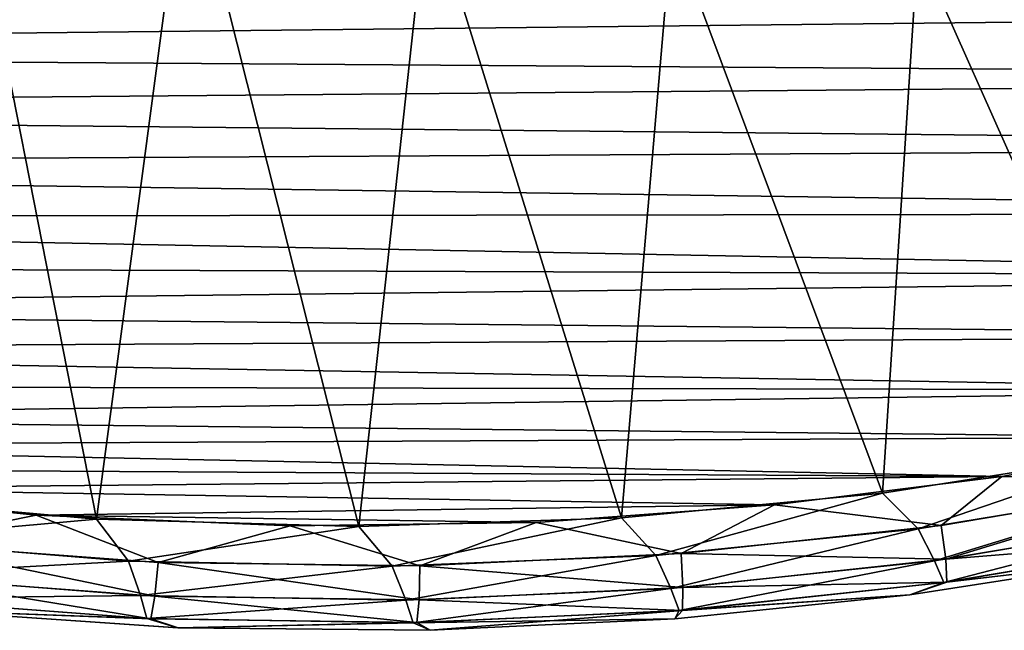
# Model space of a CAD drawing. Header units: millimetres. Extents: x -35.2 to 15.9, y -21 to 21.
# Tile 30 of 57: x -5.1 to -0.4, y -21 to -18.1. Entities that reach past the tile are written whole.
import ezdxf

# ---------------------------------------------------------------- set-up
doc = ezdxf.new("R2010")
doc.units = ezdxf.units.MM
doc.header["$LTSCALE"] = 65.185185
for name, color, linetype in [('23', 7, 'CONTINUOUS'), ('27', 7, 'CONTINUOUS'), ('28', 7, 'CONTINUOUS'), ('47', 7, 'CONTINUOUS'), ('48', 7, 'CONTINUOUS')]:
    doc.layers.add(name, color=color, linetype=linetype)

msp = doc.modelspace()

# ---------------------------------------------------------------- linework, layer by layer
at = {"layer": '23', "linetype": 'Continuous'}
for points in [[(-4.6998, -20.4648, -2.75), (-5.4008, -16.9082, -2.75), (-5.9484, -20.3531, -2.75), (-4.6998, -20.4648, -2.75)], [(-4.2683, -17.2292, -2.75), (-5.4008, -16.9082, -2.75), (-4.6998, -20.4648, -2.75), (-4.2683, -17.2292, -2.75)], [(-3.445, -20.4997, -2.75), (-4.2683, -17.2292, -2.75), (-4.6998, -20.4648, -2.75), (-3.445, -20.4997, -2.75)], [(-3.1148, -17.4744, -2.75), (-4.2683, -17.2292, -2.75), (-3.445, -20.4997, -2.75), (-3.1148, -17.4744, -2.75)], [(-2.1901, -20.4581, -2.75), (-3.1148, -17.4744, -2.75), (-3.445, -20.4997, -2.75), (-2.1901, -20.4581, -2.75)], [(-1.9488, -17.6427, -2.75), (-3.1148, -17.4744, -2.75), (-2.1901, -20.4581, -2.75), (-1.9488, -17.6427, -2.75)], [(-0.9421, -20.3396, -2.75), (-1.9488, -17.6427, -2.75), (-2.1901, -20.4581, -2.75), (-0.9421, -20.3396, -2.75)], [(-0.7741, -17.7329, -2.75), (-1.9488, -17.6427, -2.75), (-0.9421, -20.3396, -2.75), (-0.7741, -17.7329, -2.75)], [(0.2995, -20.1447, -2.75), (-0.7741, -17.7329, -2.75), (-0.9421, -20.3396, -2.75), (0.2995, -20.1447, -2.75)], [(0.405, -17.7454, -2.75), (-0.7741, -17.7329, -2.75), (0.2995, -20.1447, -2.75), (0.405, -17.7454, -2.75)]]:
    msp.add_3dface(points, dxfattribs=at)
at = {"layer": '27', "linetype": 'Continuous'}
for points in [[(-12.8862, -18.2247, -4.05), (-13.4481, -17.9243, -4.05), (6.279, -18.0168, -4.05), (-12.8862, -18.2247, -4.05)], [(5.6332, -18.3536, -4.05), (-12.8862, -18.2247, -4.05), (6.279, -18.0168, -4.05), (5.6332, -18.3536, -4.05)], [(-12.3137, -18.5084, -4.05), (-12.8862, -18.2247, -4.05), (5.6332, -18.3536, -4.05), (-12.3137, -18.5084, -4.05)], [(4.9398, -18.6819, -4.05), (-12.3137, -18.5084, -4.05), (5.6332, -18.3536, -4.05), (4.9398, -18.6819, -4.05)], [(-11.7323, -18.7745, -4.05), (-12.3137, -18.5084, -4.05), (4.9398, -18.6819, -4.05), (-11.7323, -18.7745, -4.05)], [(4.1967, -19.0006, -4.05), (-11.7323, -18.7745, -4.05), (4.9398, -18.6819, -4.05), (4.1967, -19.0006, -4.05)], [(-11.1435, -19.0217, -4.05), (-11.7323, -18.7745, -4.05), (4.1967, -19.0006, -4.05), (-11.1435, -19.0217, -4.05)], [(3.4005, -19.3042, -4.05), (-11.1435, -19.0217, -4.05), (4.1967, -19.0006, -4.05), (3.4005, -19.3042, -4.05)], [(-10.545, -19.2509, -4.05), (-11.1435, -19.0217, -4.05), (3.4005, -19.3042, -4.05), (-10.545, -19.2509, -4.05)], [(-9.9371, -19.4623, -4.05), (-10.545, -19.2509, -4.05), (3.4005, -19.3042, -4.05), (-9.9371, -19.4623, -4.05)], [(2.5467, -19.5877, -4.05), (-9.9371, -19.4623, -4.05), (3.4005, -19.3042, -4.05), (2.5467, -19.5877, -4.05)], [(-9.3234, -19.6548, -4.05), (-9.9371, -19.4623, -4.05), (2.5467, -19.5877, -4.05), (-9.3234, -19.6548, -4.05)], [(1.6354, -19.8474, -4.05), (-9.3234, -19.6548, -4.05), (2.5467, -19.5877, -4.05), (1.6354, -19.8474, -4.05)], [(-8.7075, -19.8274, -4.05), (-9.3234, -19.6548, -4.05), (1.6354, -19.8474, -4.05), (-8.7075, -19.8274, -4.05)], [(-8.0895, -19.9796, -4.05), (-8.7075, -19.8274, -4.05), (1.6354, -19.8474, -4.05), (-8.0895, -19.9796, -4.05)], [(0.6618, -20.0721, -4.05), (-8.0895, -19.9796, -4.05), (1.6354, -19.8474, -4.05), (0.6618, -20.0721, -4.05)], [(-7.4659, -20.112, -4.05), (-8.0895, -19.9796, -4.05), (0.6618, -20.0721, -4.05), (-7.4659, -20.112, -4.05)], [(-0.3715, -20.261, -4.05), (-7.4659, -20.112, -4.05), (0.6618, -20.0721, -4.05), (-0.3715, -20.261, -4.05)], [(-6.8408, -20.2247, -4.05), (-7.4659, -20.112, -4.05), (-0.3715, -20.261, -4.05), (-6.8408, -20.2247, -4.05)], [(-6.2187, -20.3182, -4.05), (-6.8408, -20.2247, -4.05), (-0.3715, -20.261, -4.05), (-6.2187, -20.3182, -4.05)], [(-1.4579, -20.3967, -4.05), (-6.2187, -20.3182, -4.05), (-0.3715, -20.261, -4.05), (-1.4579, -20.3967, -4.05)], [(-4.9884, -20.4459, -4.05), (-6.2187, -20.3182, -4.05), (-1.4579, -20.3967, -4.05), (-4.9884, -20.4459, -4.05)], [(-2.5978, -20.4808, -4.05), (-4.9884, -20.4459, -4.05), (-1.4579, -20.3967, -4.05), (-2.5978, -20.4808, -4.05)], [(-3.7739, -20.4969, -4.05), (-4.9884, -20.4459, -4.05), (-2.5978, -20.4808, -4.05), (-3.7739, -20.4969, -4.05)]]:
    msp.add_3dface(points, dxfattribs=at)
at = {"layer": '28', "linetype": 'Continuous'}
for points in [[(0.2574, -20.6611, -3.25), (-0.8119, -20.8273, -3.25), (0.2574, -20.6611, -3.55), (0.2574, -20.6611, -3.25)], [(0.2574, -20.6611, -3.55), (-0.8119, -20.8273, -3.25), (-0.8118, -20.8272, -3.55), (0.2574, -20.6611, -3.55)], [(-0.8119, -20.8273, -3.25), (-1.9356, -20.9416, -3.25), (-1.9354, -20.9416, -3.55), (-0.8119, -20.8273, -3.25)], [(-0.8118, -20.8272, -3.55), (-0.8119, -20.8273, -3.25), (-1.9354, -20.9416, -3.55), (-0.8118, -20.8272, -3.55)], [(-4.3098, -20.9844, -3.25), (-5.5452, -20.9002, -3.25), (-5.5448, -20.9002, -3.55), (-4.3098, -20.9844, -3.25)], [(-4.3095, -20.9844, -3.55), (-4.3098, -20.9844, -3.25), (-5.5448, -20.9002, -3.55), (-4.3095, -20.9844, -3.55)], [(-1.9356, -20.9416, -3.25), (-3.1043, -20.9963, -3.25), (-3.1041, -20.9963, -3.55), (-1.9356, -20.9416, -3.25)], [(-1.9354, -20.9416, -3.55), (-1.9356, -20.9416, -3.25), (-3.1041, -20.9963, -3.55), (-1.9354, -20.9416, -3.55)], [(-3.1043, -20.9963, -3.25), (-4.3098, -20.9844, -3.25), (-4.3095, -20.9844, -3.55), (-3.1043, -20.9963, -3.25)], [(-3.1041, -20.9963, -3.55), (-3.1043, -20.9963, -3.25), (-4.3095, -20.9844, -3.55), (-3.1041, -20.9963, -3.55)]]:
    msp.add_3dface(points, dxfattribs=at)
at = {"layer": '47', "linetype": 'Continuous'}
for points in [[(-0.3715, -20.261, -4.05), (0.6618, -20.0721, -4.05), (0.5708, -20.2866, -4.0121), (-0.3715, -20.261, -4.05)], [(-1.4579, -20.3967, -4.05), (-0.3715, -20.261, -4.05), (-0.662, -20.4954, -4.0121), (-1.4579, -20.3967, -4.05)], [(-0.3715, -20.261, -4.05), (0.5708, -20.2866, -4.0121), (-0.662, -20.4954, -4.0121), (-0.3715, -20.261, -4.05)], [(-6.2187, -20.3182, -4.05), (-4.9884, -20.4459, -4.05), (-5.6512, -20.5788, -4.0121), (-6.2187, -20.3182, -4.05)], [(0.5708, -20.2866, -4.0121), (-0.6404, -20.6564, -3.9037), (-0.662, -20.4954, -4.0121), (0.5708, -20.2866, -4.0121)], [(0.6049, -20.4454, -3.9037), (-0.6404, -20.6564, -3.9037), (0.5708, -20.2866, -4.0121), (0.6049, -20.4454, -3.9037)], [(-2.5978, -20.4808, -4.05), (-1.4579, -20.3967, -4.05), (-1.9051, -20.6294, -4.0121), (-2.5978, -20.4808, -4.05)], [(-1.4579, -20.3967, -4.05), (-0.662, -20.4954, -4.0121), (-1.9051, -20.6294, -4.0121), (-1.4579, -20.3967, -4.05)], [(-4.9884, -20.4459, -4.05), (-4.4043, -20.6712, -4.0121), (-5.6512, -20.5788, -4.0121), (-4.9884, -20.4459, -4.05)], [(-4.9884, -20.4459, -4.05), (-3.7739, -20.4969, -4.05), (-4.4043, -20.6712, -4.0121), (-4.9884, -20.4459, -4.05)], [(0.6049, -20.4454, -3.9037), (0.6186, -20.5534, -3.7413), (-0.6404, -20.6564, -3.9037), (0.6049, -20.4454, -3.9037)], [(-3.7739, -20.4969, -4.05), (-3.154, -20.6881, -4.0121), (-4.4043, -20.6712, -4.0121), (-3.7739, -20.4969, -4.05)], [(-3.7739, -20.4969, -4.05), (-2.5978, -20.4808, -4.05), (-3.154, -20.6881, -4.0121), (-3.7739, -20.4969, -4.05)], [(-2.5978, -20.4808, -4.05), (-1.9051, -20.6294, -4.0121), (-3.154, -20.6881, -4.0121), (-2.5978, -20.4808, -4.05)], [(-0.662, -20.4954, -4.0121), (-0.6404, -20.6564, -3.9037), (-1.9051, -20.6294, -4.0121), (-0.662, -20.4954, -4.0121)], [(0.6186, -20.5534, -3.7413), (-0.6348, -20.7652, -3.7413), (-0.6404, -20.6564, -3.9037), (0.6186, -20.5534, -3.7413)], [(0.6186, -20.5534, -3.7413), (0.2574, -20.6611, -3.55), (-0.6348, -20.7652, -3.7413), (0.6186, -20.5534, -3.7413)], [(-4.4207, -20.8331, -3.9037), (-5.6802, -20.7391, -3.9037), (-5.6512, -20.5788, -4.0121), (-4.4207, -20.8331, -3.9037)], [(-4.4043, -20.6712, -4.0121), (-4.4207, -20.8331, -3.9037), (-5.6512, -20.5788, -4.0121), (-4.4043, -20.6712, -4.0121)], [(-1.9051, -20.6294, -4.0121), (-1.8961, -20.7916, -3.9037), (-3.154, -20.6881, -4.0121), (-1.9051, -20.6294, -4.0121)], [(-0.6404, -20.6564, -3.9037), (-1.8961, -20.7916, -3.9037), (-1.9051, -20.6294, -4.0121), (-0.6404, -20.6564, -3.9037)], [(-0.6404, -20.6564, -3.9037), (-0.6348, -20.7652, -3.7413), (-1.8961, -20.7916, -3.9037), (-0.6404, -20.6564, -3.9037)], [(-3.1578, -20.8506, -3.9037), (-4.4207, -20.8331, -3.9037), (-4.4043, -20.6712, -4.0121), (-3.1578, -20.8506, -3.9037)], [(-3.154, -20.6881, -4.0121), (-3.1578, -20.8506, -3.9037), (-4.4043, -20.6712, -4.0121), (-3.154, -20.6881, -4.0121)], [(-1.8961, -20.7916, -3.9037), (-3.1578, -20.8506, -3.9037), (-3.154, -20.6881, -4.0121), (-1.8961, -20.7916, -3.9037)], [(0.2574, -20.6611, -3.55), (-0.8118, -20.8272, -3.55), (-0.6348, -20.7652, -3.7413), (0.2574, -20.6611, -3.55)], [(-4.4394, -20.9409, -3.7413), (-5.7069, -20.8454, -3.7413), (-5.6802, -20.7391, -3.9037), (-4.4394, -20.9409, -3.7413)], [(-4.4207, -20.8331, -3.9037), (-4.4394, -20.9409, -3.7413), (-5.6802, -20.7391, -3.9037), (-4.4207, -20.8331, -3.9037)], [(-1.8961, -20.7916, -3.9037), (-1.8986, -20.9007, -3.7413), (-3.1578, -20.8506, -3.9037), (-1.8961, -20.7916, -3.9037)], [(-0.6348, -20.7652, -3.7413), (-0.8118, -20.8272, -3.55), (-1.8986, -20.9007, -3.7413), (-0.6348, -20.7652, -3.7413)], [(-0.6348, -20.7652, -3.7413), (-1.8986, -20.9007, -3.7413), (-1.8961, -20.7916, -3.9037), (-0.6348, -20.7652, -3.7413)], [(-4.4394, -20.9409, -3.7413), (-5.5448, -20.9002, -3.55), (-5.7069, -20.8454, -3.7413), (-4.4394, -20.9409, -3.7413)], [(-3.1684, -20.9593, -3.7413), (-4.4394, -20.9409, -3.7413), (-4.4207, -20.8331, -3.9037), (-3.1684, -20.9593, -3.7413)], [(-3.1578, -20.8506, -3.9037), (-3.1684, -20.9593, -3.7413), (-4.4207, -20.8331, -3.9037), (-3.1578, -20.8506, -3.9037)], [(-0.8118, -20.8272, -3.55), (-1.9354, -20.9416, -3.55), (-1.8986, -20.9007, -3.7413), (-0.8118, -20.8272, -3.55)], [(-1.8986, -20.9007, -3.7413), (-3.1684, -20.9593, -3.7413), (-3.1578, -20.8506, -3.9037), (-1.8986, -20.9007, -3.7413)], [(-4.3095, -20.9844, -3.55), (-5.5448, -20.9002, -3.55), (-4.4394, -20.9409, -3.7413), (-4.3095, -20.9844, -3.55)], [(-3.1684, -20.9593, -3.7413), (-4.3095, -20.9844, -3.55), (-4.4394, -20.9409, -3.7413), (-3.1684, -20.9593, -3.7413)], [(-1.8986, -20.9007, -3.7413), (-3.1041, -20.9963, -3.55), (-3.1684, -20.9593, -3.7413), (-1.8986, -20.9007, -3.7413)], [(-1.9354, -20.9416, -3.55), (-3.1041, -20.9963, -3.55), (-1.8986, -20.9007, -3.7413), (-1.9354, -20.9416, -3.55)], [(-3.1041, -20.9963, -3.55), (-4.3095, -20.9844, -3.55), (-3.1684, -20.9593, -3.7413), (-3.1041, -20.9963, -3.55)]]:
    msp.add_3dface(points, dxfattribs=at)
at = {"layer": '48', "linetype": 'Continuous'}
for points in [[(0.2995, -20.1447, -2.75), (-0.9421, -20.3396, -2.75), (-0.7721, -20.5107, -2.7881), (0.2995, -20.1447, -2.75)], [(0.4717, -20.3066, -2.7881), (0.2995, -20.1447, -2.75), (-0.7721, -20.5107, -2.7881), (0.4717, -20.3066, -2.7881)], [(0.4717, -20.3066, -2.7881), (-0.7721, -20.5107, -2.7881), (-0.6937, -20.664, -2.8966), (0.4717, -20.3066, -2.7881)], [(0.5569, -20.4553, -2.8966), (0.4717, -20.3066, -2.7881), (-0.6937, -20.664, -2.8966), (0.5569, -20.4553, -2.8966)], [(-4.6998, -20.4648, -2.75), (-5.9484, -20.3531, -2.75), (-5.802, -20.5629, -2.7881), (-4.6998, -20.4648, -2.75)], [(-0.9421, -20.3396, -2.75), (-2.1901, -20.4581, -2.75), (-2.026, -20.6388, -2.7881), (-0.9421, -20.3396, -2.75)], [(-0.7721, -20.5107, -2.7881), (-0.9421, -20.3396, -2.75), (-2.026, -20.6388, -2.7881), (-0.7721, -20.5107, -2.7881)], [(-4.5457, -20.6649, -2.7881), (-4.6998, -20.4648, -2.75), (-5.802, -20.5629, -2.7881), (-4.5457, -20.6649, -2.7881)], [(-3.445, -20.4997, -2.75), (-4.6998, -20.4648, -2.75), (-4.5457, -20.6649, -2.7881), (-3.445, -20.4997, -2.75)], [(-2.1901, -20.4581, -2.75), (-3.445, -20.4997, -2.75), (-3.2855, -20.6902, -2.7881), (-2.1901, -20.4581, -2.75)], [(-2.026, -20.6388, -2.7881), (-2.1901, -20.4581, -2.75), (-3.2855, -20.6902, -2.7881), (-2.026, -20.6388, -2.7881)], [(-0.6493, -20.7673, -3.059), (0.5569, -20.4553, -2.8966), (-0.6937, -20.664, -2.8966), (-0.6493, -20.7673, -3.059)], [(-0.6493, -20.7673, -3.059), (0.6055, -20.5561, -3.059), (0.5569, -20.4553, -2.8966), (-0.6493, -20.7673, -3.059)], [(-3.2855, -20.6902, -2.7881), (-3.445, -20.4997, -2.75), (-4.5457, -20.6649, -2.7881), (-3.2855, -20.6902, -2.7881)], [(-0.7721, -20.5107, -2.7881), (-2.026, -20.6388, -2.7881), (-1.9547, -20.7964, -2.8966), (-0.7721, -20.5107, -2.7881)], [(-0.6937, -20.664, -2.8966), (-0.7721, -20.5107, -2.7881), (-1.9547, -20.7964, -2.8966), (-0.6937, -20.664, -2.8966)], [(-4.5457, -20.6649, -2.7881), (-5.802, -20.5629, -2.7881), (-5.7532, -20.7316, -2.8966), (-4.5457, -20.6649, -2.7881)], [(-0.6493, -20.7673, -3.059), (0.2574, -20.6611, -3.25), (0.6055, -20.5561, -3.059), (-0.6493, -20.7673, -3.059)], [(-2.026, -20.6388, -2.7881), (-3.2855, -20.6902, -2.7881), (-3.2214, -20.8518, -2.8966), (-2.026, -20.6388, -2.7881)], [(-1.9547, -20.7964, -2.8966), (-2.026, -20.6388, -2.7881), (-3.2214, -20.8518, -2.8966), (-1.9547, -20.7964, -2.8966)], [(-4.4891, -20.8302, -2.8966), (-4.5457, -20.6649, -2.7881), (-5.7532, -20.7316, -2.8966), (-4.4891, -20.8302, -2.8966)], [(-3.2855, -20.6902, -2.7881), (-4.5457, -20.6649, -2.7881), (-4.4891, -20.8302, -2.8966), (-3.2855, -20.6902, -2.7881)], [(-3.2214, -20.8518, -2.8966), (-3.2855, -20.6902, -2.7881), (-4.4891, -20.8302, -2.8966), (-3.2214, -20.8518, -2.8966)], [(-1.9146, -20.902, -3.059), (-0.6937, -20.664, -2.8966), (-1.9547, -20.7964, -2.8966), (-1.9146, -20.902, -3.059)], [(-1.9146, -20.902, -3.059), (-0.6493, -20.7673, -3.059), (-0.6937, -20.664, -2.8966), (-1.9146, -20.902, -3.059)], [(-0.8119, -20.8273, -3.25), (0.2574, -20.6611, -3.25), (-0.6493, -20.7673, -3.059), (-0.8119, -20.8273, -3.25)], [(-5.7268, -20.8435, -3.059), (-4.4891, -20.8302, -2.8966), (-5.7532, -20.7316, -2.8966), (-5.7268, -20.8435, -3.059)], [(-3.1857, -20.9597, -3.059), (-1.9547, -20.7964, -2.8966), (-3.2214, -20.8518, -2.8966), (-3.1857, -20.9597, -3.059)], [(-3.1857, -20.9597, -3.059), (-1.9146, -20.902, -3.059), (-1.9547, -20.7964, -2.8966), (-3.1857, -20.9597, -3.059)], [(-1.9146, -20.902, -3.059), (-0.8119, -20.8273, -3.25), (-0.6493, -20.7673, -3.059), (-1.9146, -20.902, -3.059)], [(-5.7268, -20.8435, -3.059), (-4.458, -20.9402, -3.059), (-4.4891, -20.8302, -2.8966), (-5.7268, -20.8435, -3.059)], [(-5.7268, -20.8435, -3.059), (-5.5452, -20.9002, -3.25), (-4.458, -20.9402, -3.059), (-5.7268, -20.8435, -3.059)], [(-4.458, -20.9402, -3.059), (-3.2214, -20.8518, -2.8966), (-4.4891, -20.8302, -2.8966), (-4.458, -20.9402, -3.059)], [(-1.9356, -20.9416, -3.25), (-0.8119, -20.8273, -3.25), (-1.9146, -20.902, -3.059), (-1.9356, -20.9416, -3.25)], [(-4.458, -20.9402, -3.059), (-3.1857, -20.9597, -3.059), (-3.2214, -20.8518, -2.8966), (-4.458, -20.9402, -3.059)], [(-5.5452, -20.9002, -3.25), (-4.3098, -20.9844, -3.25), (-4.458, -20.9402, -3.059), (-5.5452, -20.9002, -3.25)], [(-4.458, -20.9402, -3.059), (-4.3098, -20.9844, -3.25), (-3.1857, -20.9597, -3.059), (-4.458, -20.9402, -3.059)], [(-3.1857, -20.9597, -3.059), (-1.9356, -20.9416, -3.25), (-1.9146, -20.902, -3.059), (-3.1857, -20.9597, -3.059)], [(-3.1043, -20.9963, -3.25), (-1.9356, -20.9416, -3.25), (-3.1857, -20.9597, -3.059), (-3.1043, -20.9963, -3.25)], [(-4.3098, -20.9844, -3.25), (-3.1043, -20.9963, -3.25), (-3.1857, -20.9597, -3.059), (-4.3098, -20.9844, -3.25)]]:
    msp.add_3dface(points, dxfattribs=at)

doc.saveas('drawing.dxf')
